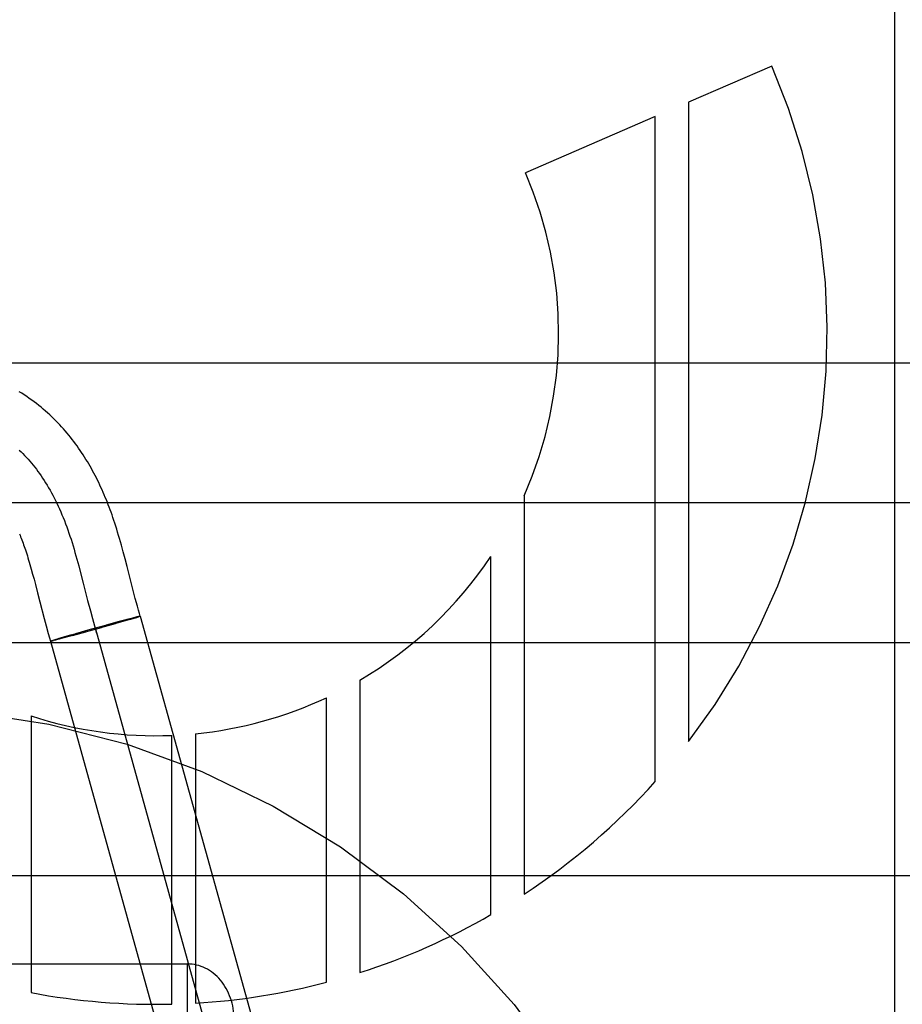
# Model space of a CAD drawing. Header units: inches. Extents: x 0 to 245, y 0 to 158.
# Tile 45 of 159: x 75.713 to 75.903, y 77.598 to 77.809. Entities that reach past the tile are written whole.
import ezdxf

# ---------------------------------------------------------------- set-up
doc = ezdxf.new("R2010")
doc.units = ezdxf.units.IN
doc.header["$LTSCALE"] = 13.4661957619
doc.header["$MEASUREMENT"] = 0
doc.linetypes.add('HIDDEN', pattern=[0.2, 0.1, -0.1])
doc.layers.add('DEFAULT_2', color=8, linetype='HIDDEN')

msp = doc.modelspace()

# ---------------------------------------------------------------- linework, layer by layer
at = {"layer": 'DEFAULT_2', "color": 8, "linetype": 'HIDDEN'}
for p, q in [((75.9010652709, 78.0058879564), (75.9010652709, 77.4010181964)), ((75.8748164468, 77.799098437), (75.85694107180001, 77.79136185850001)), ((75.85694107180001, 77.79136185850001), (75.85694107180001, 77.6542868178)), ((75.8497974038, 77.7882700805), (75.821956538, 77.77622050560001)), ((75.8497974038, 77.6456823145), (75.8497974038, 77.7882700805)), ((75.9344652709, 77.7354253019), (75.4344652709, 77.7354253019)), ((75.9344652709, 77.7054253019), (75.4344652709, 77.7054253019)), ((75.8216944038, 77.7069798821), (75.8216944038, 77.6215273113)), ((75.7356969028, 77.6949327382), (75.7352986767, 77.6963804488)), ((75.7361011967, 77.69341859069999), (75.7356969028, 77.6949327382)), ((75.7257509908, 77.693390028), (75.7261481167, 77.6919348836)), ((75.7365175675, 77.6918221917), (75.7361011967, 77.69341859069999)), ((75.8145483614, 77.617128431), (75.8145483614, 77.6939703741)), ((75.71569073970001, 77.6922114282), (75.7159769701, 77.6912103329)), ((75.7159769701, 77.6912103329), (75.7162663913, 77.6901672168)), ((75.7261481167, 77.6919348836), (75.7265380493, 77.6904642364)), ((75.7265380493, 77.6904642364), (75.7271138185, 77.6882385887)), ((75.7378379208, 77.6866638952), (75.7365175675, 77.6918221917)), ((75.7162663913, 77.6901672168), (75.7165596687, 77.6890824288)), ((75.7165596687, 77.6890824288), (75.7168585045, 77.687952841)), ((75.7271138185, 77.6882385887), (75.7280656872, 77.6845124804)), ((75.7168585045, 77.687952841), (75.7173226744, 77.6861622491)), ((75.7382873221, 77.6849361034), (75.7378379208, 77.6866638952)), ((75.7280656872, 77.6845124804), (75.7286431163, 77.6822904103)), ((75.7387339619, 77.6832651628), (75.7382873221, 77.6849361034)), ((75.7286431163, 77.6822904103), (75.7290788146, 77.6806616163)), ((75.7187316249, 77.68066446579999), (75.7191483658, 77.6790814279)), ((75.7348150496, 77.6799624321), (75.7320404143, 77.679206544)), ((75.7361025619, 77.6801176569), (75.7340914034, 77.6795404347)), ((75.7365055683, 77.6804147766), (75.7348150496, 77.6799624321)), ((75.7372689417, 77.6804583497), (75.7361025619, 77.6801176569)), ((75.737490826, 77.6806735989), (75.7364706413, 77.6804050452)), ((75.7379914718, 77.68067301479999), (75.7372229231, 77.68044465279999)), ((75.7380786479, 77.6808250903), (75.7374308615, 77.68065746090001)), ((75.7383935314, 77.6807946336), (75.7377044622, 77.6805871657)), ((75.7383813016, 77.6809016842), (75.7380087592, 77.68080664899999)), ((75.7386447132, 77.6809671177), (75.7383813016, 77.6809016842)), ((75.7383935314, 77.6807946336), (75.7393366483, 77.6811120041)), ((75.7387979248, 77.68100439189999), (75.7386447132, 77.6809671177)), ((75.738932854, 77.6810364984), (75.7387979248, 77.68100439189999)), ((75.7393490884, 77.68111577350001), (75.7795292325, 77.5366090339)), ((75.7191483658, 77.6790814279), (75.7196049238, 77.6773957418)), ((75.7275849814, 77.6777211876), (75.7247391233, 77.6769446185)), ((75.7286310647, 77.6782613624), (75.725434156, 77.6773602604)), ((75.7309614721, 77.6786578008), (75.7275598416, 77.6777138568)), ((75.7321583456, 77.6792385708), (75.7286078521, 77.6782551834)), ((75.7297145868, 77.67843689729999), (75.7698947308, 77.5339301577)), ((75.7339952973, 77.6795133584), (75.73079640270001, 77.67861129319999)), ((75.734184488, 77.6795672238), (75.733909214, 77.6794885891)), ((75.7210231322, 77.6760753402), (75.72008008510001, 77.6757580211)), ((75.72008008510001, 77.6757580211), (75.7602602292, 77.53125128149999)), ((75.7206125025, 77.6758648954), (75.7204697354, 77.6758301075)), ((75.7206125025, 77.6758648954), (75.7207605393, 77.6759008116)), ((75.72101511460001, 77.6759639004), (75.7207354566, 77.6758938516)), ((75.7214134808, 77.6760647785), (75.7209768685, 77.6759535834)), ((75.7219394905, 77.6763501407), (75.7210231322, 77.6760753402)), ((75.7220017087, 77.6762166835), (75.7213530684, 77.6760486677)), ((75.7228833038, 77.6766271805), (75.721904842, 77.6763400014)), ((75.7229806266, 77.6764741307), (75.7219067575, 77.67619136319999)), ((75.72456587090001, 77.6771127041), (75.7228833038, 77.6766271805)), ((75.7248318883, 77.6769701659), (75.7229704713, 77.6764708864)), ((75.7255097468, 77.6773820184), (75.7245229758, 77.67710018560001)), ((75.9344652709, 77.67542530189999), (75.4344652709, 77.67542530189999)), ((75.7864377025, 77.6674121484), (75.7864377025, 77.6047169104)), ((75.7792978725, 77.6026403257), (75.7792978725, 77.6636533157)), ((75.71593627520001, 77.6597395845), (75.71593627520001, 77.6004042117)), ((75.74611867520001, 77.5979435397), (75.74611867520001, 77.6555711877)), ((75.75118721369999, 77.655923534), (75.75118721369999, 77.59815442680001)), ((75.9344652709, 77.6254253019), (75.4344652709, 77.6254253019)), ((75.61946527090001, 77.6065484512), (75.7494652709, 77.6065484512)), ((75.7494652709, 77.3665484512), (75.7494652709, 77.6065484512))]:
    msp.add_line(p, q, dxfattribs=at)
for points in [[(75.7352986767, 77.6963804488), (75.73510005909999, 77.6970841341), (75.73490055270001, 77.69777774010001), (75.7347002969, 77.6984600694), (75.7344989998, 77.6991315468), (75.7342970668, 77.69979033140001), (75.7340947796, 77.70043517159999), (75.7338924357, 77.7010649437), (75.7336904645, 77.7016783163), (75.7334891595, 77.7022745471), (75.7332894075, 77.7028513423), (75.7330903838, 77.7034115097), (75.7328920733, 77.703955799), (75.7326925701, 77.704490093), (75.73249004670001, 77.7050195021), (75.73228322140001, 77.7055472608), (75.73206967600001, 77.7060790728), (75.7318503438, 77.7066120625), (75.731625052, 77.7071462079), (75.7313946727, 77.7076790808), (75.73116009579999, 77.7082084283), (75.7309213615, 77.7087340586), (75.73067904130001, 77.7092546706), (75.730432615, 77.7097713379), (75.7301817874, 77.7102845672), (75.7299263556, 77.71079462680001), (75.7296659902, 77.7113020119), (75.7294007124, 77.7118065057), (75.72913045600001, 77.7123080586), (75.7288551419, 77.7128066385), (75.7285747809, 77.7133020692), (75.7282890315, 77.7137947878), (75.7279976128, 77.7142850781), (75.7277002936, 77.71477310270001), (75.7273966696, 77.7152592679), (75.72708692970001, 77.7157430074), (75.7267710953, 77.7162240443), (75.7264493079, 77.7167019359), (75.72612185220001, 77.71717607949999), (75.7257883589, 77.71764683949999), (75.72544869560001, 77.7181142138), (75.7251024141, 77.7185786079), (75.7247490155, 77.7190404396), (75.72438846, 77.7194994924), (75.7240204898, 77.7199558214), (75.7236452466, 77.7204089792), (75.7232627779, 77.7208586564), (75.7228730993, 77.7213045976), (75.7224763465, 77.7217464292), (75.7220722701, 77.72218421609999), (75.7216607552, 77.722617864), (75.7212415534, 77.72304741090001), (75.7208144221, 77.7234728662), (75.7203791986, 77.7238941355), (75.71993567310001, 77.72431116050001), (75.7194837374, 77.7247237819), (75.71902327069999, 77.7251318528), (75.718554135, 77.725535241), (75.7180762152, 77.7259337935), (75.71758934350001, 77.7263273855), (75.7170933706, 77.7267158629), (75.71658812, 77.72709908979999), (75.7160734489, 77.7274769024), (75.7155491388, 77.7278491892), (75.7150150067, 77.72821580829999), (75.7144708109, 77.72857664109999), (75.7139162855, 77.72893156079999), (75.7133512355, 77.7292803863)], [(75.7133848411, 77.7167457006), (75.7137712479, 77.7163737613), (75.7141535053, 77.7159932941), (75.7145315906, 77.7156042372), (75.71490548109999, 77.7152065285), (75.7152751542, 77.7148001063), (75.715640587, 77.7143849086), (75.7160017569, 77.7139608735), (75.7163586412, 77.713527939), (75.7167112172, 77.7130860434), (75.7170594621, 77.7126351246), (75.7174033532, 77.7121751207), (75.7177428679, 77.71170597), (75.71807798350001, 77.7112276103), (75.7184086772, 77.7107399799), (75.7187349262, 77.7102430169), (75.719056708, 77.7097366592), (75.7193739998, 77.7092208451), (75.7196867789, 77.7086955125), (75.7199950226, 77.70816059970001), (75.72029870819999, 77.7076160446), (75.7205978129, 77.7070617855), (75.7208923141, 77.7064977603), (75.72118218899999, 77.7059239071), (75.721467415, 77.7053401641), (75.7217479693, 77.70474646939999), (75.7220238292, 77.7041427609), (75.7222949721, 77.70352897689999), (75.7225613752, 77.7029050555), (75.7228230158, 77.7022709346), (75.7230798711, 77.7016265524), (75.7233319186, 77.7009718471), (75.7235791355, 77.7003067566), (75.723821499, 77.6996312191), (75.72405071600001, 77.6989697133), (75.7242756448, 77.6982989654), (75.72449653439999, 77.697619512), (75.72471363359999, 77.6969318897), (75.7249271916, 77.6962366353), (75.7251374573, 77.69553428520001), (75.72534467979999, 77.6948253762), (75.7255491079, 77.69411044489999), (75.7257509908, 77.693390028)], [(75.71343434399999, 77.69880997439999), (75.7135654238, 77.6984896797), (75.713695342, 77.6981654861), (75.713824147, 77.69783721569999), (75.7139519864, 77.6975043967), (75.7140788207, 77.69716703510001), (75.7142052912, 77.696823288), (75.7143317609, 77.6964719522), (75.7144589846, 77.6961106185), (75.7145881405, 77.69573555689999), (75.7147195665, 77.69534545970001), (75.7148537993, 77.69493833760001), (75.7149901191, 77.69451602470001), (75.7151281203, 77.69407957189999), (75.7152674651, 77.6936299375), (75.7154076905, 77.69316861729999), (75.71554881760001, 77.6926956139), (75.71569073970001, 77.6922114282)], [(75.7173226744, 77.6861622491), (75.7178146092, 77.68423756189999), (75.7187316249, 77.68066446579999)], [(75.73933664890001, 77.6811120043), (75.7391712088, 77.6816897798), (75.7389544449, 77.6824624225), (75.7387339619, 77.6832651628)], [(75.7290788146, 77.6806616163), (75.7293001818, 77.6798548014), (75.7295243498, 77.6790540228), (75.72975166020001, 77.67826001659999), (75.7299824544, 77.677473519)], [(75.7391468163, 77.6810849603), (75.7391003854, 77.68107483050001), (75.73904922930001, 77.68106337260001), (75.738932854, 77.6810364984)], [(75.7393362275, 77.6811127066), (75.7393318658, 77.68111424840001), (75.7393229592, 77.6811145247), (75.7393095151, 77.6811135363), (75.7392915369, 77.6811112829), (75.7392690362, 77.6811077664), (75.7392420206, 77.6811029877), (75.7392105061, 77.6810969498), (75.7391745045, 77.68108965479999), (75.73913403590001, 77.681081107)], [(75.7393490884, 77.68111577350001), (75.7393459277, 77.6811177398), (75.7393379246, 77.6811183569), (75.7393250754, 77.6811176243), (75.7393073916, 77.6811155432)], [(75.7196049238, 77.6773957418), (75.71985139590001, 77.6765110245), (75.72006679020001, 77.6757539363)], [(75.7204697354, 77.6758301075), (75.72036148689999, 77.6758051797), (75.7203136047, 77.6757944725), (75.7202699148, 77.6757849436), (75.720230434, 77.6757765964), (75.7201951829, 77.6757694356), (75.72016417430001, 77.6757634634), (75.72013742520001, 77.6757586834), (75.7201149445, 77.67575509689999), (75.7200967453, 77.6757527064), (75.7200828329, 77.67575151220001), (75.72007321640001, 77.6757515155), (75.7200678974, 77.6757527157)], [(75.72008008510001, 77.6757580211), (75.7200831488, 77.6757560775), (75.7200908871, 77.6757554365), (75.7201033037, 77.6757560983), (75.7201203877, 77.6757580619), (75.7201421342, 77.6757613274), (75.7201685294, 77.6757658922)]]:
    msp.add_lwpolyline(points, dxfattribs=at)
msp.add_circle((75.6844652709, 77.4865484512), 0.175, dxfattribs=at)
for centre, radius, start, end in [((75.7426629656, 77.7419022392), 0.1439998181, 322.5231236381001, 23.4030234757), ((75.7426642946, 77.7418998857), 0.0864011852, 336.1614279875, 23.4047483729), ((75.7426624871, 77.7419022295), 0.0864004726, 300.4412643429, 326.3055518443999), ((75.74266320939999, 77.7419019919), 0.0863999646, 275.6618684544, 295.0881724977), ((75.74266256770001, 77.741902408), 0.08640037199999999, 251.9810965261, 272.2925042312), ((75.742663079, 77.741901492), 0.1439996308, 303.2867865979, 318.0724442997), ((75.7426629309, 77.7419011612), 0.1439991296, 287.6976091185, 299.9475755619), ((75.7426613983, 77.7419009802), 0.1439991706, 273.3943188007, 284.7393045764), ((75.7426636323, 77.7419020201), 0.1439999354, 259.3034918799, 271.3748504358)]:
    msp.add_arc(centre, radius, start, end, dxfattribs=at)
msp.add_ellipse((75.7494652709, 77.5946757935), major_axis=(0, 0.0118726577), ratio=0.8422714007, start_param=-1.5707963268, end_param=0, dxfattribs=at)

doc.saveas('drawing.dxf')
